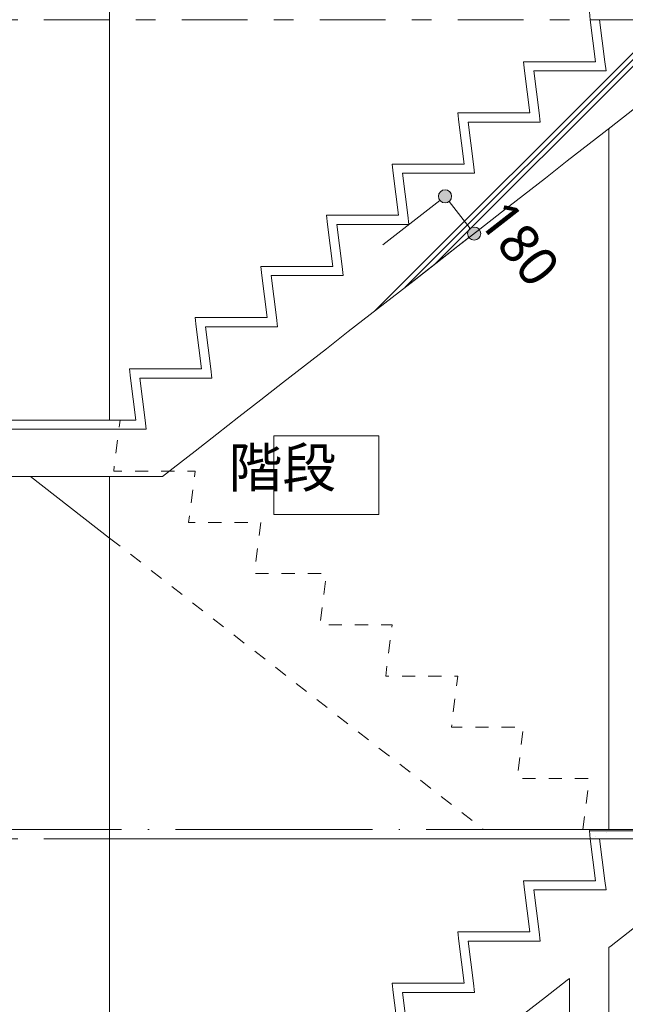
# Model space of a CAD drawing. Header units: millimetres. Extents: x 0 to 841, y 0 to 1188.
# Tile 8 of 98: x 145 to 192, y 263 to 338. Entities that reach past the tile are written whole.
import ezdxf
from ezdxf.xclip import XClip

# ---------------------------------------------------------------- set-up
doc = ezdxf.new("R2010")
doc.units = ezdxf.units.MM
doc.header["$MEASUREMENT"] = 0
doc.header["$XCLIPFRAME"] = 0
for name, pattern in [('Wipeout_Contour', [1000, 0, -1000]), ('二倍長一点鎖線', [10.5, 5, -2, 1.5, -2]), ('通り芯', [19, 15, -2, 0, -2]), ('ＪＷ点線１', [2, 1, -1])]:
    doc.linetypes.add(name, pattern=pattern)
for name, color, linetype in [('壁-躯体', 7, 'Continuous'), ('室名.★', 7, 'Continuous'), ('寸法', 7, 'Continuous'), ('床', 7, 'Continuous'), ('階段', 7, 'Continuous')]:
    doc.layers.add(name, color=color, linetype=linetype)
for name, color, linetype, lineweight, true_color in [('壁-躯体_ペン_番号__169', 253, 'Continuous', 5, 0xaaaaaa), ('壁-躯体_ペン_番号__85', 251, 'Continuous', 5, 0x6a6a6a), ('壁-躯体_ペン_番号__87', 251, 'Continuous', 5, 0x6a6a6a), ('室名.★_ペン_番号__85', 251, 'Continuous', 5, 0x6a6a6a), ('寸法_ペン_番号__85', 251, 'Continuous', 5, 0x6a6a6a), ('床_ペン_番号__161', 251, 'Continuous', 5, 0x6a6a6a), ('床_ペン_番号__169', 253, 'Continuous', 5, 0xaaaaaa), ('線_ペン_番号__85', 251, 'Continuous', 5, 0x6a6a6a), ('階段_ペン_番号__169', 253, 'Continuous', 5, 0xaaaaaa), ('階段_ペン_番号__91', 251, 'Continuous', 5, 0x6a6a6a)]:
    doc.layers.add(name, color=color, linetype=linetype, lineweight=lineweight, true_color=true_color)
for name, color, linetype, lineweight in [('壁-躯体_ペン_番号__27', 7, 'Continuous', 15), ('室名.★_ペン_番号__46', 7, 'Continuous', 13), ('寸法_ペン_番号__45', 7, 'Continuous', 13), ('寸法_ペン_番号__46', 7, 'Continuous', 13), ('床_ペン_番号__141', 7, 'Continuous', 15), ('線_ペン_番号__41', 7, 'Continuous', 13), ('階段_ペン_番号__21', 7, 'Continuous', 15), ('階段_ペン_番号__31', 7, 'Continuous', 15)]:
    doc.layers.add(name, color=color, linetype=linetype, lineweight=lineweight)
doc.styles.add('GENERATED_STYLE_1', font='meiryo.ttc')
pattern_1 = [(45, (121.78, 213.639), (-12.728, 12.728), []), (45, (121.525, 213.894), (-12.728, 12.728), []), (45, (121.27, 214.148), (-12.728, 12.728), [])]

# ---------------------------------------------------------------- blocks, each defined once
blk = doc.blocks.new('図面_7_7', base_point=(216.78, 313.239))
at = {"layer": '壁-躯体_ペン_番号__87', "color": 251, "linetype": 'Continuous', "lineweight": 5, "true_color": 0x6a6a6a}
for p, q in [((152.28, 338.439), (152.28, 366.039)), ((152.28, 245.539), (152.28, 276.039))]:
    blk.add_line(p, q, dxfattribs=at)
at = {"color": 254, "linetype": 'Wipeout_Contour', "lineweight": 0, "ltscale": 1550.412188}
blk.add_wipeout([(187.28, 265.404), (187.28, 213.639), (190.28, 213.639), (190.28, 267.744), (188.78, 266.574)], dxfattribs=at).dxf.layer = '壁-躯体'
at = {"color": 254, "linetype": 'Wipeout_Contour', "lineweight": 0, "ltscale": 1368.720018}
blk.add_wipeout([(188.792, 276.639), (188.868, 276.039), (214.28, 276.039), (214.28, 276.639)], dxfattribs=at).dxf.layer = '床'
at = {"color": 254, "linetype": 'Wipeout_Contour', "lineweight": 0, "ltscale": 1351.601688}
blk.add_wipeout([(123.28, 307.239), (155.06, 307.239), (154.973, 307.939), (123.28, 307.939)], dxfattribs=at).dxf.layer = '階段'
at = {"color": 254, "linetype": 'Wipeout_Contour', "lineweight": 0, "ltscale": 1261.459214}
blk.add_wipeout([(173.868, 264.339), (174.268, 261.139), (174.973, 261.139), (174.573, 264.339)], dxfattribs=at).dxf.layer = '階段'
at = {"layer": '壁-躯体_ペン_番号__169', "linetype": 'Continuous', "lineweight": 5, "true_color": 0xaaaaaa}
h = blk.add_hatch(dxfattribs=at)
h.set_pattern_fill('コンクリート_構造2_0007', color=253, style=0, pattern_type=2)
h.set_pattern_definition(pattern_1)
h.paths.add_polyline_path([(187.28, 265.404), (187.28, 213.639), (190.28, 213.639), (190.28, 267.744), (188.78, 266.574)])
at = {"layer": '床_ペン_番号__169', "linetype": 'Continuous', "lineweight": 5, "true_color": 0xaaaaaa}
h = blk.add_hatch(dxfattribs=at)
h.set_pattern_fill('切石_0007', color=253, style=0, pattern_type=2)
h.set_pattern_definition([(45, (121.7799, 217.139), (-1.113693, 1.113693), [0, -1.05, 0, -1.575]), (110, (125.2799, 217.139), (1.480016, 0.538682), [0, -0.77, 0, -1.33])])
h.paths.add_polyline_path([(188.792, 276.639), (188.868, 276.039), (214.28, 276.039), (214.28, 276.639)])
at = {"layer": '壁-躯体_ペン_番号__87', "color": 251, "linetype": 'Continuous', "lineweight": 5, "true_color": 0x6a6a6a}
blk.add_line((152.28, 307.939), (152.28, 338.439), dxfattribs=at)
at = {"color": 254, "linetype": 'Wipeout_Contour', "lineweight": 0, "ltscale": 1383.679321}
blk.add_wipeout([(153.868, 311.139), (154.268, 307.939), (154.973, 307.939), (154.573, 311.139)], dxfattribs=at).dxf.layer = '階段'
at = {"color": 254, "linetype": 'Wipeout_Contour', "lineweight": 0, "ltscale": 1273.523594}
blk.add_wipeout([(180.061, 264.339), (179.973, 265.039), (173.78, 265.039), (173.867, 264.339)], dxfattribs=at).dxf.layer = '階段'
at = {"color": 254, "linetype": 'Wipeout_Contour', "lineweight": 0, "ltscale": 1369.803888}
blk.add_wipeout([(188.78, 276.739), (188.792, 276.639), (214.28, 276.639), (214.28, 276.739)], dxfattribs=at).dxf.layer = '床'
at = {"color": 254, "linetype": 'Wipeout_Contour', "lineweight": 0, "ltscale": 1395.16835}
blk.add_wipeout([(160.061, 311.139), (159.973, 311.839), (153.78, 311.839), (153.867, 311.139)], dxfattribs=at).dxf.layer = '階段'
at = {"color": 254, "linetype": 'Wipeout_Contour', "lineweight": 0, "ltscale": 1285.542698}
blk.add_wipeout([(178.868, 268.239), (179.268, 265.039), (179.973, 265.039), (179.573, 268.239)], dxfattribs=at).dxf.layer = '階段'
at = {"layer": '壁-躯体_ペン_番号__85', "color": 251, "linetype": '通り芯', "lineweight": 5, "true_color": 0x6a6a6a}
blk.add_line((61.78, 276.739), (401.78, 276.739), dxfattribs=at)
at = {"layer": '床_ペン_番号__141', "color": 7, "linetype": 'Continuous', "lineweight": 15}
blk.add_line((214.28, 276.739), (188.78, 276.739), dxfattribs=at)
at = {"layer": '床_ペン_番号__161', "color": 251, "linetype": 'Continuous', "lineweight": 5, "true_color": 0x6a6a6a}
blk.add_line((214.28, 276.639), (188.792, 276.639), dxfattribs=at)
at = {"layer": '線_ペン_番号__41', "color": 7, "linetype": 'ＪＷ点線１', "lineweight": 13, "flags": 128}
blk.add_lwpolyline([(152.28, 298.944), (180.748, 276.739), (190.28, 276.739)], dxfattribs=at)
at = {"layer": '階段_ペン_番号__21', "color": 7, "linetype": 'Continuous', "lineweight": 15}
blk.add_line((188.792, 276.639), (188.78, 276.739), dxfattribs=at)
at = {"color": 254, "linetype": 'Wipeout_Contour', "lineweight": 0, "ltscale": 1406.609316}
blk.add_wipeout([(158.868, 315.039), (159.268, 311.839), (159.973, 311.839), (159.573, 315.039)], dxfattribs=at).dxf.layer = '階段'
at = {"color": 254, "linetype": 'Wipeout_Contour', "lineweight": 0, "ltscale": 1297.630595}
blk.add_wipeout([(185.061, 268.239), (184.973, 268.939), (178.78, 268.939), (178.867, 268.239)], dxfattribs=at).dxf.layer = '階段'
at = {"color": 254, "linetype": 'Wipeout_Contour', "lineweight": 0, "ltscale": 1418.138916}
blk.add_wipeout([(165.061, 315.039), (164.973, 315.739), (158.78, 315.739), (158.867, 315.039)], dxfattribs=at).dxf.layer = '階段'
at = {"color": 254, "linetype": 'Wipeout_Contour', "lineweight": 0, "ltscale": 1309.674548}
blk.add_wipeout([(183.868, 272.139), (184.268, 268.939), (184.973, 268.939), (184.573, 272.139)], dxfattribs=at).dxf.layer = '階段'
at = {"color": 254, "linetype": 'Wipeout_Contour', "lineweight": 0, "ltscale": 1429.621555}
blk.add_wipeout([(163.868, 318.939), (164.268, 315.739), (164.973, 315.739), (164.573, 318.939)], dxfattribs=at).dxf.layer = '階段'
at = {"color": 254, "linetype": 'Wipeout_Contour', "lineweight": 0, "ltscale": 1321.784677}
blk.add_wipeout([(190.061, 272.139), (189.973, 272.839), (183.78, 272.839), (183.867, 272.139)], dxfattribs=at).dxf.layer = '階段'
at = {"color": 254, "linetype": 'Wipeout_Contour', "lineweight": 0, "ltscale": 1441.189785}
blk.add_wipeout([(170.061, 318.939), (169.973, 319.639), (163.78, 319.639), (163.867, 318.939)], dxfattribs=at).dxf.layer = '階段'
at = {"color": 254, "linetype": 'Wipeout_Contour', "lineweight": 0, "ltscale": 1333.852139}
blk.add_wipeout([(189.573, 276.039), (188.868, 276.039), (189.268, 272.839), (189.973, 272.839)], dxfattribs=at).dxf.layer = '階段'
at = {"color": 254, "linetype": 'Wipeout_Contour', "lineweight": 0, "ltscale": 1452.71213}
blk.add_wipeout([(168.868, 322.839), (169.268, 319.639), (169.973, 319.639), (169.573, 322.839)], dxfattribs=at).dxf.layer = '階段'
at = {"color": 254, "linetype": 'Wipeout_Contour', "lineweight": 0, "ltscale": 13010.790176}
blk.add_wipeout([(189.573, 276.039), (190.061, 272.139), (184.573, 272.139), (185.061, 268.239), (179.573, 268.239), (180.061, 264.339), (174.573, 264.339), (175.061, 260.439), (169.573, 260.439), (170.061, 256.539), (164.573, 256.539), (165.061, 252.639), (159.573, 252.639), (160.061, 248.739), (154.573, 248.739), (155.061, 244.839), (153.78, 244.839), (153.78, 241.239), (156.299, 241.239), (157.113, 241.874), (158.78, 243.174), (160.447, 244.474), (162.113, 245.774), (163.78, 247.074), (165.447, 248.374), (167.113, 249.674), (168.78, 250.974), (170.447, 252.274), (172.113, 253.574), (173.78, 254.874), (175.447, 256.174), (177.113, 257.474), (178.78, 258.774), (180.447, 260.074), (182.113, 261.374), (183.78, 262.674), (185.447, 263.974), (187.113, 265.274), (188.78, 266.574), (190.447, 267.874), (192.113, 269.174), (200.914, 276.039)], dxfattribs=at).dxf.layer = '階段'
at = {"layer": '階段_ペン_番号__169', "linetype": 'Continuous', "lineweight": 5, "true_color": 0xaaaaaa}
h = blk.add_hatch(dxfattribs=at)
h.set_pattern_fill('コンクリート_構造2_0007', color=253, style=0, pattern_type=2)
h.set_pattern_definition(pattern_1)
h.paths.add_polyline_path([(189.573, 276.039), (190.061, 272.139), (184.573, 272.139), (185.061, 268.239), (179.573, 268.239), (180.061, 264.339), (174.573, 264.339), (175.061, 260.439), (169.573, 260.439), (170.061, 256.539), (164.573, 256.539), (165.061, 252.639), (159.573, 252.639), (160.061, 248.739), (154.573, 248.739), (155.061, 244.839), (153.78, 244.839), (153.78, 241.239), (156.299, 241.239), (157.113, 241.874), (158.78, 243.174), (160.447, 244.474), (162.113, 245.774), (163.78, 247.074), (165.447, 248.374), (167.113, 249.674), (168.78, 250.974), (170.447, 252.274), (172.113, 253.574), (173.78, 254.874), (175.447, 256.174), (177.113, 257.474), (178.78, 258.774), (180.447, 260.074), (182.113, 261.374), (183.78, 262.674), (185.447, 263.974), (187.113, 265.274), (188.78, 266.574), (190.447, 267.874), (192.113, 269.174), (200.914, 276.039)])
at = {"layer": '壁-躯体_ペン_番号__27', "color": 7, "linetype": 'Continuous', "lineweight": 15}
for p, q in [((190.28, 267.744), (190.28, 214.339)), ((187.28, 265.404), (187.28, 213.639))]:
    blk.add_line(p, q, dxfattribs=at)
at = {"layer": '壁-躯体_ペン_番号__87', "color": 251, "linetype": 'Continuous', "lineweight": 5, "true_color": 0x6a6a6a}
blk.add_line((188.867, 276.039), (152.28, 276.039), dxfattribs=at)
at = {"layer": '線_ペン_番号__85', "color": 251, "linetype": '二倍長一点鎖線', "lineweight": 5, "true_color": 0x6a6a6a}
blk.add_line((31.78, 276.039), (401.78, 276.039), dxfattribs=at)
at = {"layer": '階段_ペン_番号__21', "color": 7, "linetype": 'Continuous', "lineweight": 15}
for p, q in [((188.867, 276.039), (188.792, 276.639)), ((188.792, 276.639), (188.868, 276.039)), ((188.868, 276.039), (189.268, 272.839)), ((189.573, 276.039), (188.868, 276.039)), ((183.78, 272.839), (183.867, 272.139)), ((189.268, 272.839), (183.78, 272.839)), ((183.867, 272.139), (183.867, 272.139)), ((183.868, 272.139), (184.268, 268.939)), ((190.061, 272.139), (184.573, 272.139)), ((178.78, 268.939), (178.867, 268.239)), ((184.268, 268.939), (178.78, 268.939)), ((178.867, 268.239), (178.867, 268.239)), ((178.868, 268.239), (179.268, 265.039)), ((185.061, 268.239), (179.573, 268.239)), ((173.78, 265.039), (173.867, 264.339)), ((179.268, 265.039), (173.78, 265.039)), ((173.867, 264.339), (173.867, 264.339)), ((173.868, 264.339), (174.268, 261.139)), ((180.061, 264.339), (174.573, 264.339))]:
    blk.add_line(p, q, dxfattribs=at)
at = {"layer": '階段_ペン_番号__31', "color": 7, "linetype": 'Continuous', "lineweight": 15}
blk.add_line((200.914, 276.039), (189.573, 276.039), dxfattribs=at)
at = {"layer": '階段_ペン_番号__31', "color": 7, "linetype": 'Continuous', "lineweight": 15, "flags": 128}
for points in [[(189.573, 276.039), (189.973, 272.839), (190.061, 272.139)], [(196.299, 272.439), (192.113, 269.174), (190.447, 267.874), (190.28, 267.744)], [(184.573, 272.139), (184.973, 268.939), (185.061, 268.239)], [(179.573, 268.239), (179.973, 265.039), (180.061, 264.339)], [(187.28, 265.404), (187.113, 265.274), (185.447, 263.974), (183.78, 262.674), (182.113, 261.374), (180.447, 260.074), (178.78, 258.774), (177.113, 257.474), (175.447, 256.174), (173.78, 254.874), (172.113, 253.574), (170.447, 252.274), (168.78, 250.974), (167.113, 249.674), (165.447, 248.374), (163.78, 247.074), (162.113, 245.774), (160.447, 244.474), (158.78, 243.174), (157.113, 241.874), (156.299, 241.239)], [(174.573, 264.339), (174.973, 261.139), (175.061, 260.439)]]:
    blk.add_lwpolyline(points, dxfattribs=at)
at = {"color": 254, "linetype": 'Wipeout_Contour', "lineweight": 0, "ltscale": 1464.317166}
blk.add_wipeout([(175.061, 322.839), (174.973, 323.539), (168.78, 323.539), (168.867, 322.839)], dxfattribs=at).dxf.layer = '階段'
at = {"color": 254, "linetype": 'Wipeout_Contour', "lineweight": 0, "ltscale": 1475.877363}
blk.add_wipeout([(173.868, 326.739), (174.268, 323.539), (174.973, 323.539), (174.573, 326.739)], dxfattribs=at).dxf.layer = '階段'
at = {"color": 254, "linetype": 'Wipeout_Contour', "lineweight": 0, "ltscale": 1487.517488}
blk.add_wipeout([(180.061, 326.739), (179.973, 327.439), (173.78, 327.439), (173.867, 326.739)], dxfattribs=at).dxf.layer = '階段'
at = {"color": 254, "linetype": 'Wipeout_Contour', "lineweight": 0, "ltscale": 1499.113794}
blk.add_wipeout([(178.868, 330.639), (179.268, 327.439), (179.973, 327.439), (179.573, 330.639)], dxfattribs=at).dxf.layer = '階段'
at = {"color": 254, "linetype": 'Wipeout_Contour', "lineweight": 0, "ltscale": 1510.787392}
blk.add_wipeout([(185.061, 330.639), (184.973, 331.339), (178.78, 331.339), (178.867, 330.639)], dxfattribs=at).dxf.layer = '階段'
at = {"color": 254, "linetype": 'Wipeout_Contour', "lineweight": 0, "ltscale": 1522.418163}
blk.add_wipeout([(183.868, 334.539), (184.268, 331.339), (184.973, 331.339), (184.573, 334.539)], dxfattribs=at).dxf.layer = '階段'
at = {"color": 254, "linetype": 'Wipeout_Contour', "lineweight": 0, "ltscale": 1534.12371}
blk.add_wipeout([(190.061, 334.539), (189.973, 335.239), (183.78, 335.239), (183.867, 334.539)], dxfattribs=at).dxf.layer = '階段'
at = {"color": 254, "linetype": 'Wipeout_Contour', "lineweight": 0, "ltscale": 1545.787397}
blk.add_wipeout([(189.573, 338.439), (188.868, 338.439), (189.268, 335.239), (189.973, 335.239)], dxfattribs=at).dxf.layer = '階段'
at = {"color": 254, "linetype": 'Wipeout_Contour', "lineweight": 0, "ltscale": 15255.492816}
blk.add_wipeout([(189.573, 338.439), (190.061, 334.539), (184.573, 334.539), (185.061, 330.639), (179.573, 330.639), (180.061, 326.739), (174.573, 326.739), (175.061, 322.839), (169.573, 322.839), (170.061, 318.939), (164.573, 318.939), (165.061, 315.039), (159.573, 315.039), (160.061, 311.139), (154.573, 311.139), (155.061, 307.239), (153.78, 307.239), (153.78, 303.639), (156.299, 303.639), (157.113, 304.274), (158.78, 305.574), (160.447, 306.874), (162.113, 308.174), (163.78, 309.474), (165.447, 310.774), (167.113, 312.074), (168.78, 313.374), (170.447, 314.674), (172.113, 315.974), (173.78, 317.274), (175.447, 318.574), (177.113, 319.874), (178.78, 321.174), (180.447, 322.474), (182.113, 323.774), (183.78, 325.074), (185.447, 326.374), (187.113, 327.674), (188.78, 328.974), (190.447, 330.274), (192.113, 331.574), (200.914, 338.439)], dxfattribs=at).dxf.layer = '階段'
at = {"layer": '寸法', "linetype": 'Continuous', "lineweight": 0, "true_color": 0x000000}
for points in [[(177.308, 324.982), (177.346, 324.791), (177.455, 324.628), (177.617, 324.52), (177.808, 324.482), (178, 324.52), (178.162, 324.628), (178.27, 324.791), (178.308, 324.982), (178.27, 325.173), (178.162, 325.336), (178, 325.444), (177.808, 325.482), (177.617, 325.444), (177.455, 325.336), (177.346, 325.173)], [(179.522, 322.143), (179.56, 321.952), (179.669, 321.79), (179.831, 321.681), (180.022, 321.643), (180.214, 321.681), (180.376, 321.79), (180.484, 321.952), (180.522, 322.143), (180.484, 322.335), (180.376, 322.497), (180.214, 322.605), (180.022, 322.643), (179.831, 322.605), (179.669, 322.497), (179.56, 322.335)]]:
    blk.add_hatch(color=18, dxfattribs=at).paths.add_polyline_path(points)
at = {"layer": '階段_ペン_番号__169', "linetype": 'Continuous', "lineweight": 5, "true_color": 0xaaaaaa}
h = blk.add_hatch(dxfattribs=at)
h.set_pattern_fill('コンクリート_構造2_0007', color=253, style=0, pattern_type=2)
h.set_pattern_definition(pattern_1)
h.paths.add_polyline_path([(189.573, 338.439), (190.061, 334.539), (184.573, 334.539), (185.061, 330.639), (179.573, 330.639), (180.061, 326.739), (174.573, 326.739), (175.061, 322.839), (169.573, 322.839), (170.061, 318.939), (164.573, 318.939), (165.061, 315.039), (159.573, 315.039), (160.061, 311.139), (154.573, 311.139), (155.061, 307.239), (153.78, 307.239), (153.78, 303.639), (156.299, 303.639), (157.113, 304.274), (158.78, 305.574), (160.447, 306.874), (162.113, 308.174), (163.78, 309.474), (165.447, 310.774), (167.113, 312.074), (168.78, 313.374), (170.447, 314.674), (172.113, 315.974), (173.78, 317.274), (175.447, 318.574), (177.113, 319.874), (178.78, 321.174), (180.447, 322.474), (182.113, 323.774), (183.78, 325.074), (185.447, 326.374), (187.113, 327.674), (188.78, 328.974), (190.447, 330.274), (192.113, 331.574), (200.914, 338.439)])
at = {"layer": '壁-躯体_ペン_番号__87', "color": 251, "linetype": 'Continuous', "lineweight": 5, "true_color": 0x6a6a6a}
blk.add_line((190.28, 276.739), (190.28, 330.144), dxfattribs=at)
at = {"layer": '寸法_ペン_番号__45', "color": 7, "linetype": 'Continuous', "lineweight": 13}
for centre in [(177.808, 324.982), (180.022, 322.143)]:
    blk.add_circle(centre, 0.5, dxfattribs=at)
at = {"layer": '寸法_ペン_番号__85', "color": 251, "linetype": 'Continuous', "lineweight": 5, "true_color": 0x6a6a6a}
for p, q in [((173.077, 321.292), (177.414, 324.674)), ((178.116, 324.588), (179.715, 322.538)), ((175.291, 318.453), (179.628, 321.836))]:
    blk.add_line(p, q, dxfattribs=at)
for p in [(178.203, 325.289), (180.417, 322.451)]:
    blk.add_point(p, dxfattribs=at)
at = {"layer": '線_ペン_番号__85', "color": 251, "linetype": '二倍長一点鎖線', "lineweight": 5, "true_color": 0x6a6a6a}
blk.add_line((31.78, 338.439), (401.78, 338.439), dxfattribs=at)
at = {"layer": '階段_ペン_番号__21', "color": 7, "linetype": 'Continuous', "lineweight": 15}
for p, q in [((188.867, 338.439), (188.792, 339.039)), ((188.792, 339.039), (188.868, 338.439)), ((188.868, 338.439), (189.268, 335.239)), ((189.573, 338.439), (188.868, 338.439)), ((183.78, 335.239), (183.867, 334.539)), ((189.268, 335.239), (183.78, 335.239)), ((183.867, 334.539), (183.867, 334.539)), ((183.868, 334.539), (184.268, 331.339)), ((190.061, 334.539), (184.573, 334.539)), ((178.78, 331.339), (178.867, 330.639)), ((184.268, 331.339), (178.78, 331.339)), ((178.867, 330.639), (178.867, 330.639)), ((178.868, 330.639), (179.268, 327.439)), ((185.061, 330.639), (179.573, 330.639)), ((173.78, 327.439), (173.867, 326.739)), ((179.268, 327.439), (173.78, 327.439)), ((173.867, 326.739), (173.867, 326.739)), ((173.868, 326.739), (174.268, 323.539)), ((180.061, 326.739), (174.573, 326.739)), ((168.78, 323.539), (168.867, 322.839)), ((174.268, 323.539), (168.78, 323.539)), ((168.867, 322.839), (168.867, 322.839)), ((168.868, 322.839), (169.268, 319.639)), ((175.061, 322.839), (169.573, 322.839)), ((163.78, 319.639), (163.867, 318.939)), ((169.268, 319.639), (163.78, 319.639)), ((163.867, 318.939), (163.867, 318.939)), ((163.868, 318.939), (164.268, 315.739)), ((170.061, 318.939), (164.573, 318.939)), ((158.78, 315.739), (158.867, 315.039)), ((164.268, 315.739), (158.78, 315.739)), ((158.867, 315.039), (158.867, 315.039)), ((158.868, 315.039), (159.268, 311.839)), ((165.061, 315.039), (159.573, 315.039)), ((153.78, 311.839), (153.867, 311.139)), ((159.268, 311.839), (153.78, 311.839)), ((153.867, 311.139), (153.867, 311.139)), ((153.868, 311.139), (154.268, 307.939)), ((160.061, 311.139), (154.573, 311.139)), ((154.268, 307.939), (123.28, 307.939)), ((154.973, 307.939), (155.06, 307.239)), ((154.973, 307.939), (154.973, 307.939))]:
    blk.add_line(p, q, dxfattribs=at)
at = {"layer": '階段_ペン_番号__31', "color": 7, "linetype": 'Continuous', "lineweight": 15}
for p, q in [((200.914, 338.439), (189.573, 338.439)), ((154.573, 311.139), (154.973, 307.939)), ((154.973, 307.939), (155.061, 307.239)), ((155.061, 307.239), (155.06, 307.239))]:
    blk.add_line(p, q, dxfattribs=at)
at = {"layer": '階段_ペン_番号__31', "color": 7, "linetype": 'Continuous', "lineweight": 15, "flags": 128}
for points in [[(189.573, 338.439), (189.973, 335.239), (190.061, 334.539)], [(196.299, 334.839), (192.113, 331.574), (190.447, 330.274), (188.78, 328.974), (187.113, 327.674), (185.447, 326.374), (183.78, 325.074), (182.113, 323.774), (180.447, 322.474), (178.78, 321.174), (177.113, 319.874), (175.447, 318.574), (173.78, 317.274), (172.113, 315.974), (170.447, 314.674), (168.78, 313.374), (167.113, 312.074), (165.447, 310.774), (163.78, 309.474), (162.113, 308.174), (160.447, 306.874), (158.78, 305.574), (157.113, 304.274), (156.299, 303.639)], [(184.573, 334.539), (184.973, 331.339), (185.061, 330.639)], [(179.573, 330.639), (179.973, 327.439), (180.061, 326.739)], [(174.573, 326.739), (174.973, 323.539), (175.061, 322.839)], [(169.573, 322.839), (169.973, 319.639), (170.061, 318.939)], [(164.573, 318.939), (164.973, 315.739), (165.061, 315.039)], [(159.573, 315.039), (159.973, 311.839), (160.061, 311.139)]]:
    blk.add_lwpolyline(points, dxfattribs=at)
at = {"layer": '室名.★_ペン_番号__46', "color": 7, "linetype": 'Continuous', "lineweight": 13, "insert": (168.78, 368.215), "char_height": 3, "attachment_point": 2, "style": 'GENERATED_STYLE_1'}
blk.add_mtext('\\A1;{\\pqc;\\pt0,920;\\fMeiryo|b0|i0|c128|p0;\\W1.000000;階段\\fMeiryo|b0|i0|c128|p0;\\W1.000000;\\A1{\\H.66x;\\S^  ;}\\fMeiryo|b0|i0|c128|p0;\\W1.000000;\\fMeiryo|b0|i0|c128|p0;\\W1.000000;\\A1{\\H.66x;\\S^  ;}\\fMeiryo|b0|i0|c128|p0;\\W1.000000;\\fMeiryo|b0|i0|c128|p0;\\W1.000000;\\fMeiryo|b0|i0|c128|p0;\\W1.000000;\\fMeiryo|b0|i0|c128|p0;\\W1.000000;\\fMeiryo|b0|i0|c128|p0;\\W1.000000;\\fMeiryo|b0|i0|c128|p0;\\W1.000000;\\fMeiryo|b0|i0|c128|p0;\\W1.000000;\\A1{\\H.66x;\\S^  ;}\\fMeiryo|b0|i0|c128|p0;\\W1.000000;\\fMeiryo|b0|i0|c128|p0;\\W1.000000;\\A1{\\H.66x;\\S^  ;}\\fMeiryo|b0|i0|c128|p0;\\W1.000000;\\fMeiryo|b0|i0|c128|p0;\\W1.000000;\\fMeiryo|b0|i0|c128|p0;\\W1.000000;\\fMeiryo|b0|i0|c128|p0;\\W1.000000;\\fMeiryo|b0|i0|c128|p0;\\W1.000000;\\fMeiryo|b0|i0|c128|p0;\\W1.000000;\\fMeiryo|b0|i0|c128|p0;\\W1.000000;\\A1{\\H.66x;\\S^  ;}\\fMeiryo|b0|i0|c128|p0;\\W1.000000;\\fMeiryo|b0|i0|c128|p0;\\W1.000000;\\A1{\\H.66x;\\S^  ;}\\fMeiryo|b0|i0|c128|p0;\\W1.000000;\\fMeiryo|b0|i0|c128|p0;\\W1.000000;\\fMeiryo|b0|i0|c128|p0;\\W1.000000;\\fMeiryo|b0|i0|c128|p0;\\W1.000000;\\fMeiryo|b0|i0|c128|p0;\\W1.000000;\\fMeiryo|b0|i0|c128|p0;\\W1.000000;\\fMeiryo|b0|i0|c128|p0;\\W1.000000;\\A1{\\H.66x;\\S^  ;}\\fMeiryo|b0|i0|c128|p0;\\W1.000000;\\fMeiryo|b0|i0|c128|p0;\\W1.000000;\\A1{\\H.66x;\\S^  ;}\\fMeiryo|b0|i0|c128|p0;\\W1.000000;\\fMeiryo|b0|i0|c128|p0;\\W1.000000;\\fMeiryo|b0|i0|c128|p0;\\W1.000000;\\fMeiryo|b0|i0|c128|p0;\\W1.000000;\\fMeiryo|b0|i0|c128|p0;\\W1.000000;\\fMeiryo|b0|i0|c128|p0;\\W1.000000;\\fMeiryo|b0|i0|c128|p0;\\W1.000000;\\A1{\\H.66x;\\S^  ;}\\fMeiryo|b0|i0|c128|p0;\\W1.000000;\\fMeiryo|b0|i0|c128|p0;\\W1.000000;\\A1{\\H.66x;\\S^  ;}\\fMeiryo|b0|i0|c128|p0;\\W1.000000;\\fMeiryo|b0|i0|c128|p0;\\W1.000000;\\fMeiryo|b0|i0|c128|p0;\\W1.000000;\\fMeiryo|b0|i0|c128|p0;\\W1.000000;\\fMeiryo|b0|i0|c128|p0;\\W1.000000;\\fMeiryo|b0|i0|c128|p0;\\W1.000000;\\fMeiryo|b0|i0|c128|p0;\\W1.000000;\\fMeiryo|b0|i0|c128|p0;\\W1.000000;}', dxfattribs=at)
at = {"layer": '寸法_ペン_番号__46', "color": 7, "linetype": 'Continuous', "lineweight": 13, "insert": (180.212, 323.091), "char_height": 3, "width": 7.45314, "attachment_point": 7, "rotation": 307.95423, "style": 'GENERATED_STYLE_1'}
blk.add_mtext('\\A1;{\\pql;\\fMeiryo|b0|i0|c128|p0;\\W1.000000;180}', dxfattribs=at)
at = {"color": 254, "linetype": 'Wipeout_Contour', "lineweight": 0, "ltscale": 1342.659117}
blk.add_wipeout([(123.28, 307.239), (123.28, 303.639), (153.78, 303.639), (153.78, 307.239)], dxfattribs=at).dxf.layer = '階段'
at = {"layer": '階段_ペン_番号__169', "linetype": 'Continuous', "lineweight": 5, "true_color": 0xaaaaaa}
h = blk.add_hatch(dxfattribs=at)
h.set_pattern_fill('コンクリート_構造2_0007', color=253, style=0, pattern_type=2)
h.set_pattern_definition(pattern_1)
h.paths.add_polyline_path([(123.28, 307.239), (123.28, 303.639), (153.78, 303.639), (153.78, 307.239)])
at = {"layer": '壁-躯体_ペン_番号__87', "color": 251, "linetype": 'Continuous', "lineweight": 5, "true_color": 0x6a6a6a}
blk.add_line((152.28, 276.039), (152.28, 303.639), dxfattribs=at)
at = {"layer": '線_ペン_番号__41', "color": 7, "linetype": 'ＪＷ点線１', "lineweight": 13, "flags": 128}
blk.add_lwpolyline([(190.28, 276.739), (188.292, 276.739), (188.78, 280.639), (183.292, 280.639), (183.78, 284.539), (178.292, 284.539), (178.78, 288.439), (173.292, 288.439), (173.78, 292.339), (168.292, 292.339), (168.78, 296.239), (163.292, 296.239), (163.78, 300.139), (158.292, 300.139), (158.78, 304.039), (152.587, 304.039), (153.074, 307.939)], dxfattribs=at)
at = {"layer": '階段_ペン_番号__21', "color": 7, "linetype": 'Continuous', "lineweight": 15, "flags": 128}
blk.add_lwpolyline([(155.06, 307.239), (153.78, 307.239), (123.28, 307.239)], dxfattribs=at)
at = {"layer": '階段_ペン_番号__31', "color": 7, "linetype": 'Continuous', "lineweight": 15}
for p, q in [((153.78, 303.639), (123.28, 303.639)), ((156.299, 303.639), (153.78, 303.639))]:
    blk.add_line(p, q, dxfattribs=at)
at = {"layer": '階段_ペン_番号__91', "color": 251, "linetype": 'Continuous', "lineweight": 5, "true_color": 0x6a6a6a}
blk.add_line((146.261, 303.639), (152.28, 298.944), dxfattribs=at)
at = {"color": 254, "linetype": 'Wipeout_Contour', "lineweight": 0, "ltscale": 1389.996818}
blk.add_wipeout([(164.78, 300.739), (172.78, 300.739), (172.78, 306.739), (164.78, 306.739)], dxfattribs=at).dxf.layer = '室名.★'
at = {"layer": '室名.★_ペン_番号__85', "color": 251, "linetype": 'Continuous', "lineweight": 5, "true_color": 0x6a6a6a, "flags": 128}
blk.add_lwpolyline([(164.78, 300.739), (172.78, 300.739), (172.78, 306.739), (164.78, 306.739)], close=True, dxfattribs=at)
at = {"layer": '室名.★_ペン_番号__46', "color": 7, "linetype": 'Continuous', "lineweight": 13, "insert": (168.78, 305.815), "char_height": 3, "attachment_point": 2, "style": 'GENERATED_STYLE_1'}
blk.add_mtext('\\A1;{\\pqc;\\pt0,920;\\fMeiryo|b0|i0|c128|p0;\\W1.000000;階段\\fMeiryo|b0|i0|c128|p0;\\W1.000000;\\A1{\\H.66x;\\S^  ;}\\fMeiryo|b0|i0|c128|p0;\\W1.000000;\\fMeiryo|b0|i0|c128|p0;\\W1.000000;\\A1{\\H.66x;\\S^  ;}\\fMeiryo|b0|i0|c128|p0;\\W1.000000;\\fMeiryo|b0|i0|c128|p0;\\W1.000000;\\fMeiryo|b0|i0|c128|p0;\\W1.000000;\\fMeiryo|b0|i0|c128|p0;\\W1.000000;\\fMeiryo|b0|i0|c128|p0;\\W1.000000;\\fMeiryo|b0|i0|c128|p0;\\W1.000000;\\fMeiryo|b0|i0|c128|p0;\\W1.000000;\\A1{\\H.66x;\\S^  ;}\\fMeiryo|b0|i0|c128|p0;\\W1.000000;\\fMeiryo|b0|i0|c128|p0;\\W1.000000;\\A1{\\H.66x;\\S^  ;}\\fMeiryo|b0|i0|c128|p0;\\W1.000000;\\fMeiryo|b0|i0|c128|p0;\\W1.000000;\\fMeiryo|b0|i0|c128|p0;\\W1.000000;\\fMeiryo|b0|i0|c128|p0;\\W1.000000;\\fMeiryo|b0|i0|c128|p0;\\W1.000000;\\fMeiryo|b0|i0|c128|p0;\\W1.000000;\\fMeiryo|b0|i0|c128|p0;\\W1.000000;\\A1{\\H.66x;\\S^  ;}\\fMeiryo|b0|i0|c128|p0;\\W1.000000;\\fMeiryo|b0|i0|c128|p0;\\W1.000000;\\A1{\\H.66x;\\S^  ;}\\fMeiryo|b0|i0|c128|p0;\\W1.000000;\\fMeiryo|b0|i0|c128|p0;\\W1.000000;\\fMeiryo|b0|i0|c128|p0;\\W1.000000;\\fMeiryo|b0|i0|c128|p0;\\W1.000000;\\fMeiryo|b0|i0|c128|p0;\\W1.000000;\\fMeiryo|b0|i0|c128|p0;\\W1.000000;\\fMeiryo|b0|i0|c128|p0;\\W1.000000;\\A1{\\H.66x;\\S^  ;}\\fMeiryo|b0|i0|c128|p0;\\W1.000000;\\fMeiryo|b0|i0|c128|p0;\\W1.000000;\\A1{\\H.66x;\\S^  ;}\\fMeiryo|b0|i0|c128|p0;\\W1.000000;\\fMeiryo|b0|i0|c128|p0;\\W1.000000;\\fMeiryo|b0|i0|c128|p0;\\W1.000000;\\fMeiryo|b0|i0|c128|p0;\\W1.000000;\\fMeiryo|b0|i0|c128|p0;\\W1.000000;\\fMeiryo|b0|i0|c128|p0;\\W1.000000;\\fMeiryo|b0|i0|c128|p0;\\W1.000000;\\A1{\\H.66x;\\S^  ;}\\fMeiryo|b0|i0|c128|p0;\\W1.000000;\\fMeiryo|b0|i0|c128|p0;\\W1.000000;\\A1{\\H.66x;\\S^  ;}\\fMeiryo|b0|i0|c128|p0;\\W1.000000;\\fMeiryo|b0|i0|c128|p0;\\W1.000000;\\fMeiryo|b0|i0|c128|p0;\\W1.000000;\\fMeiryo|b0|i0|c128|p0;\\W1.000000;\\fMeiryo|b0|i0|c128|p0;\\W1.000000;\\fMeiryo|b0|i0|c128|p0;\\W1.000000;\\fMeiryo|b0|i0|c128|p0;\\W1.000000;\\fMeiryo|b0|i0|c128|p0;\\W1.000000;}', dxfattribs=at)

msp = doc.modelspace()

# ---------------------------------------------------------------- block references
at = {"color": 7, "linetype": 'Continuous', "lineweight": 5}
ref = msp.add_blockref('図面_7_7', (216.78, 313.239), dxfattribs=at)
XClip(ref).set_block_clipping_path([(31.7799017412, 128.6389561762), (401.7799017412, 497.8389578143)])

doc.saveas('drawing.dxf')
